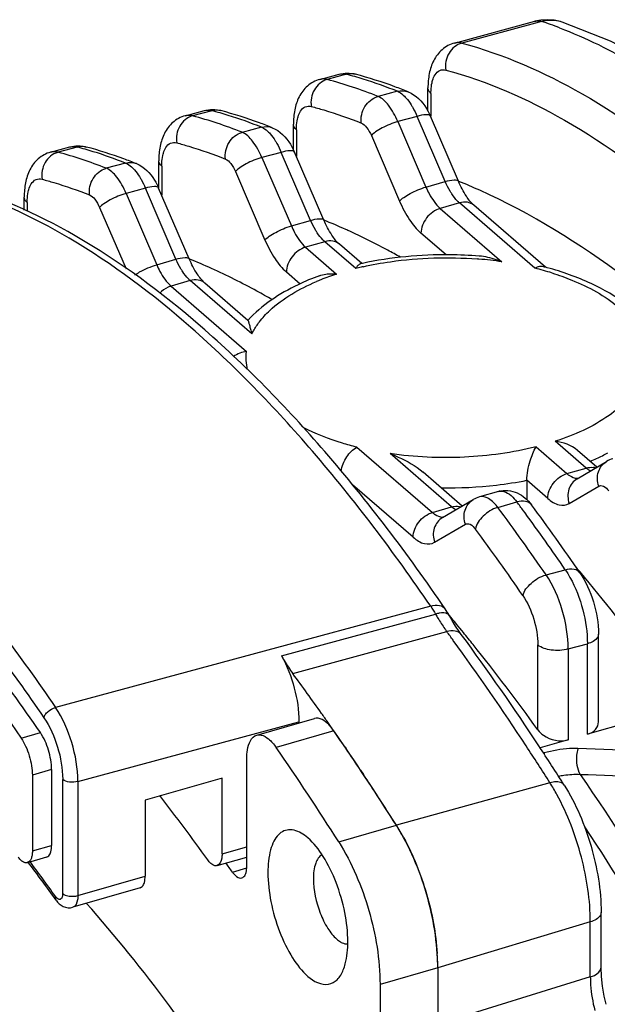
# Model space of a CAD drawing. Header units: millimetres. Extents: x 0 to 420, y 0 to 297.
# Tile 51 of 105: x 188 to 196, y 121 to 135. Entities that reach past the tile are written whole.
import ezdxf

# ---------------------------------------------------------------- set-up
doc = ezdxf.new("R2010")
doc.units = ezdxf.units.MM
doc.header["$LTSCALE"] = 23.1
doc.layers.get('0').update_dxf_attribs({"linetype": 'CONTINUOUS'})

msp = doc.modelspace()

# ---------------------------------------------------------------- linework, layer by layer
at = {"color": 7, "linetype": 'Continuous'}
for p, q in [((193.9575, 134.2586), (195.0463, 134.5528)), ((195.0532, 134.5267), (194.057, 134.2574)), ((195.1364, 134.5492), (195.0532, 134.5267)), ((195.4125, 134.5407), (195.4122, 134.5408)), ((192.1385, 133.767), (192.3987, 133.8373)), ((192.4984, 133.8362), (192.2386, 133.7659)), ((193.1875, 133.6066), (192.9252, 133.5373)), ((193.6003, 133.3365), (193.6003, 133.6517)), ((193.6405, 133.5767), (193.6405, 133.2703)), ((190.3199, 133.2756), (190.58, 133.3459)), ((190.68, 133.3447), (190.4202, 133.2745)), ((193.4538, 133.2671), (193.1915, 133.1977)), ((193.1915, 133.1977), (193.573, 132.3129)), ((193.8328, 132.3879), (193.4538, 133.2671)), ((194.0119, 132.3911), (193.6328, 133.2703)), ((191.3514, 133.1215), (191.0891, 133.0521)), ((191.7817, 132.8164), (191.7817, 133.1603)), ((191.8219, 133.0853), (191.8219, 132.7275)), ((192.8353, 133.0072), (193.2168, 132.1223)), ((188.5012, 132.7842), (188.7614, 132.8545)), ((188.8616, 132.8532), (188.6019, 132.783)), ((191.618, 132.7818), (191.3557, 132.7125)), ((192.0142, 131.8629), (191.618, 132.7818)), ((192.1932, 131.8661), (191.797, 132.785)), ((189.5153, 132.6363), (189.253, 132.567)), ((189.963, 132.2997), (189.963, 132.6689)), ((191.3557, 132.7125), (191.7544, 131.7879)), ((190.0032, 132.5939), (190.0032, 132.2025)), ((190.9995, 132.5219), (191.3981, 131.5973)), ((193.573, 132.3129), (193.8328, 132.3879)), ((189.7822, 132.2965), (189.52, 132.2271)), ((190.1955, 131.3379), (189.7822, 132.2965)), ((190.3746, 131.3411), (189.9613, 132.2997)), ((188.1444, 131.9986), (188.1444, 132.1775)), ((188.1845, 132.1025), (188.1845, 131.9804)), ((189.52, 132.2271), (189.9357, 131.2629)), ((194.0257, 132.0993), (193.7659, 132.0243)), ((195.0452, 131.2163), (194.0257, 132.0993)), ((189.1637, 132.0366), (189.5205, 131.2091)), ((193.7659, 132.0243), (194.5979, 131.3037)), ((195.1897, 131.2283), (194.2221, 132.0663)), ((191.7544, 131.7879), (192.0142, 131.8629)), ((192.207, 131.5743), (191.9472, 131.4993)), ((192.6249, 131.2124), (192.207, 131.5743)), ((193.8454, 131.3956), (193.506, 131.6895)), ((191.9472, 131.4993), (192.3651, 131.1374)), ((192.7059, 131.2793), (192.4034, 131.5413)), ((189.9357, 131.2629), (190.1955, 131.3379)), ((190.3884, 131.0493), (190.1285, 130.9743)), ((191.2204, 130.3287), (190.3884, 131.0493)), ((191.8741, 131.0028), (191.6874, 131.1645)), ((190.1285, 130.9743), (191.1481, 130.0913)), ((191.1677, 130.5114), (190.5848, 131.0163)), ((192.6406, 128.7988), (193.6602, 127.9158)), ((195.0609, 128.8027), (195.4788, 128.4408)), ((195.7386, 128.5158), (195.3207, 128.8777)), ((193.92, 127.9908), (193.0879, 128.7114)), ((195.8827, 128.5281), (195.6204, 128.7552)), ((195.4788, 128.4408), (195.7386, 128.5158)), ((195.6161, 128.3715), (196.0148, 128.6057)), ((194.064, 128.0031), (193.5334, 128.4626)), ((193.4004, 127.581), (192.5819, 128.2898)), ((194.9362, 128.3509), (194.9362, 128.09)), ((195.219, 128.106), (194.9362, 128.3509)), ((195.5083, 128.0379), (195.9069, 128.272)), ((194.5534, 128.1998), (194.2961, 128.1262)), ((193.6602, 127.9158), (193.92, 127.9908)), ((193.7975, 127.8465), (194.2132, 128.0907)), ((194.5448, 127.9841), (194.8021, 128.0577)), ((194.912, 127.9097), (194.8902, 127.9392)), ((194.912, 127.9097), (194.8902, 127.9391)), ((193.6896, 127.5129), (194.1054, 127.757)), ((195.1959, 127.0723), (195.4558, 127.1425)), ((193.6368, 126.6515), (188.5676, 125.2831)), ((191.6209, 125.9794), (193.7031, 126.5434)), ((193.89, 126.5207), (193.8899, 126.5208)), ((191.7737, 125.7401), (193.8549, 126.3058)), ((195.9042, 125.0896), (195.9042, 126.2721)), ((195.0845, 124.9794), (195.0845, 126.1269)), ((195.4944, 126.072), (195.7542, 126.1422)), ((195.7542, 124.9191), (195.7542, 126.1422)), ((195.4944, 126.072), (195.4944, 124.8441)), ((197.313, 125.3691), (195.7542, 124.9191)), ((188.8693, 124.2818), (191.8571, 125.0892)), ((191.2862, 124.9076), (192.0656, 125.1326)), ((191.8571, 125.0892), (191.8571, 125.0723)), ((188.1025, 124.867), (188.3624, 124.942)), ((192.3264, 124.9676), (191.547, 124.7426)), ((192.3204, 124.9754), (192.326, 124.9673)), ((192.3205, 124.9761), (192.3261, 124.968)), ((195.4944, 124.8441), (195.1161, 124.7349)), ((192.4765, 124.7497), (192.494, 124.7241)), ((197.3903, 124.6662), (195.6261, 124.7262)), ((191.1526, 123.1365), (191.1526, 124.5909)), ((188.5144, 124.4416), (188.2546, 124.3666)), ((188.5144, 124.4416), (188.5144, 123.4178)), ((192.6898, 124.4339), (192.7272, 124.3777)), ((188.2546, 124.3666), (188.2546, 123.3428)), ((188.6644, 122.7678), (188.6644, 124.3093)), ((188.8693, 124.2818), (188.8693, 122.7404)), ((190.8178, 124.3278), (189.7786, 124.0278)), ((190.8178, 123.3029), (190.8178, 124.3278)), ((195.2491, 124.2639), (193.1741, 123.6893)), ((189.7786, 124.0278), (189.7786, 123.0029)), ((192.3947, 123.4643), (193.1741, 123.6893)), ((191.9776, 123.5195), (191.9313, 123.5561)), ((188.2546, 123.3428), (188.5144, 123.4178)), ((190.8178, 123.3029), (191.1526, 123.3995)), ((188.4476, 123.2595), (188.1878, 123.1845)), ((190.751, 123.1446), (191.1526, 123.2605)), ((190.9574, 123.0578), (191.1512, 123.1137)), ((188.8693, 122.7404), (189.7786, 123.0029)), ((189.7118, 122.8446), (188.8025, 122.5821)), ((195.9395, 121.7685), (195.9395, 122.5123)), ((195.7941, 122.3838), (193.7321, 121.7643)), ((195.7941, 121.6401), (195.7941, 122.3838)), ((193.7321, 121.7643), (192.9526, 121.5393)), ((193.7321, 121.7643), (193.7321, 121.0004)), ((195.7941, 121.6401), (193.7321, 121.0005)), ((192.9526, 121.5393), (192.9526, 120.7754))]:
    msp.add_line(p, q, dxfattribs=at)
for points in [[(195.4122, 134.5408), (195.3889, 134.548), (195.3066, 134.5663), (195.2178, 134.574), (195.1271, 134.5689), (195.046, 134.5527)], [(199.9008, 131.3582), (199.1056, 132.1367), (198.3216, 132.8223), (197.5522, 133.4108), (196.7996, 133.8991), (196.0645, 134.284), (195.4125, 134.5408)], [(194.051, 126.2681), (194.0231, 126.3068), (193.9742, 126.3797), (193.9255, 126.4588), (193.89, 126.5207)], [(192.4765, 124.7496), (192.4808, 124.7434), (192.4939, 124.724)], [(196.0062, 121.271), (195.9814, 121.3802), (195.9581, 121.5164), (195.9441, 121.6473), (195.9395, 121.7685)]]:
    msp.add_lwpolyline(points, dxfattribs=at)
for centre, radius, start, end in [((193.4788, 129.4686), 5.3448, 69.2017, 71.921), ((191.0945, 128.5262), 5.4925, 73.97244, 75.19073), ((192.5619, 133.6185), 0.2259, 75.18199, 79.65304), ((190.787, 128.289), 5.6661, 71.55178, 75.156), ((191.0477, 128.3635), 5.6617, 72.75306, 73.9723), ((190.8839, 127.8615), 6.1898, 68.15083, 72.68297), ((190.6107, 127.7606), 6.2231, 68.16552, 71.55138), ((189.2652, 128.0192), 5.5102, 73.9258, 75.12206), ((190.7436, 133.1271), 0.2259, 75.11272, 79.64), ((189.2194, 127.8605), 5.6754, 72.75286, 73.92579), ((188.9589, 127.787), 5.6788, 71.58496, 75.08881), ((188.7877, 127.2728), 6.2207, 68.28728, 71.58459), ((189.0605, 127.3728), 6.1883, 68.2725, 72.68649), ((187.1308, 127.2848), 5.6916, 71.61538, 75.02188), ((187.4361, 127.5131), 5.5271, 73.89217, 75.05381), ((188.9252, 132.6356), 0.2258, 75.04382, 79.62674), ((187.3914, 127.3584), 5.6882, 72.75257, 73.89217), ((187.2371, 126.884), 6.187, 68.39385, 72.68986), ((186.9646, 126.7847), 6.2186, 68.40876, 71.61511), ((190.9933, 124.9116), 8.0659, 65.80015, 67.97645), ((189.1769, 124.3902), 8.0618, 65.74779, 68.02859), ((189.0382, 124.0776), 8.4038, 65.33985, 65.7605), ((187.3562, 123.8601), 8.0673, 65.69171, 68.03103), ((193.8492, 126.0847), 5.2727, 85.20718, 85.47032), ((193.8664, 126.2664), 5.0902, 81.7372, 85.22898), ((193.665, 127.0962), 4.2456, 103.15965, 104.18039), ((193.7122, 126.6317), 4.7556, 102.21886, 102.41333), ((193.6895, 126.9922), 4.3525, 102.82334, 103.16255), ((193.717, 126.6094), 4.7785, 102.10157, 102.21892), ((194.0791, 127.3226), 4.0118, 72.64811, 76.06488), ((194.052, 126.9597), 4.4183, 75.07082, 75.44205), ((194.0618, 126.9967), 4.3801, 74.77575, 75.07071), ((193.325, 128.1404), 3.1464, 111.8823, 113.06119), ((193.4302, 127.8727), 3.4341, 108.06889, 111.84669), ((194.501, 131.6296), 3.2863, 293.12529, 294.79803), ((194.6293, 131.3551), 2.9834, 294.77096, 298.05518), ((196.1966, 128.2959), 0.3592, 105.99288, 120.41712), ((195.8135, 128.3272), 0.199, 74.69433, 82.92589), ((195.6131, 128.4972), 0.1177, 270.93659, 280.74396), ((193.8464, 134.123), 5.8753, 269.35309, 276.62526), ((193.9071, 133.621), 5.3696, 276.59971, 281.0499), ((194.395, 127.781), 0.3592, 105.99301, 120.41713), ((194.5861, 128.0847), 0.1196, 97.88457, 105.86071), ((174.0218, 112.6386), 25.6257, 34.28105, 36.78613), ((175.152, 113.3546), 24.542, 36.46086, 36.80553), ((174.136, 112.4301), 26.0437, 34.30243, 36.7687), ((193.7945, 127.9722), 0.1177, 270.93659, 280.74396), ((173.6894, 112.2911), 26.3504, 34.30605, 36.35086), ((174.0229, 112.5736), 25.2451, 34.28102, 36.78613), ((176.9015, 111.3731), 24.4838, 40.00576, 40.18929), ((192.8221, 125.9288), 1.2209, 28.99975, 34.25773), ((174.4958, 110.3588), 25.248, 39.13504, 39.8099), ((195.3931, 127.4418), 1.9122, 215.10472, 216.44571), ((168.1263, 107.3299), 31.9695, 36.14971, 36.41044), ((173.9465, 109.9113), 25.9565, 38.67437, 39.13603), ((171.8687, 108.2816), 28.597, 35.72528, 38.6221), ((165.4445, 106.3162), 32.7186, 35.25462, 36.41726), ((164.5301, 105.6661), 33.8406, 35.01222, 35.25983), ((164.2225, 105.4506), 34.2161, 34.7957, 35.01227), ((163.7573, 105.1279), 34.7823, 34.34198, 34.77876), ((162.0796, 103.9891), 36.8099, 32.35674, 34.74433), ((161.8704, 104.1422), 36.1259, 32.33413, 34.76694), ((163.0005, 104.6117), 35.6983, 33.72926, 34.29115), ((195.6019, 124.6665), 0.4316, 180.02293, 181.97753), ((162.0487, 103.9776), 36.8421, 33.05493, 33.62254), ((192.8463, 122.7441), 2.8432, 28.59687, 32.31327), ((167.4983, 106.6718), 28.438, 35.59071, 37.77726), ((161.5561, 103.656), 37.4303, 32.94217, 33.05614), ((161.0586, 103.3346), 38.0227, 32.36639, 32.94097), ((190.7121, 122.1322), 2.9131, 28.56239, 32.3123), ((165.1355, 105.9006), 28.8253, 35.59346, 36.87761), ((164.9426, 105.8173), 29.0532, 35.59461, 36.75927), ((166.6893, 105.8866), 29.7287, 35.28172, 35.57534), ((190.7995, 121.7615), 2.9325, 0.05458, 3.78794)]:
    msp.add_arc(centre, radius, start, end, dxfattribs=at)
for points, knots in [([(195.0463, 134.5527), (195.053, 134.5545), (195.0829, 134.5598), (195.1139, 134.5555), (195.1364, 134.5492)], [0, 0, 0, 0, 0.2281361, 1, 1, 1, 1]), ([(195.4122, 134.5408), (195.3465, 134.5623), (195.2506, 134.5711), (195.1593, 134.5548), (195.1364, 134.5491)], [0, 0, 0, 0, 0.745241, 1, 1, 1, 1]), ([(195.3766, 134.465), (195.7342, 134.3294), (196.476, 133.9605), (198.0325, 132.8967), (199.1243, 131.8537), (199.8457, 131.0799)], [0, 0, 0, 0, 0.2032745, 0.4378414, 1, 1, 1, 1]), ([(193.9576, 134.2586), (193.8965, 134.2421), (193.7821, 134.1796), (193.6679, 134.0262), (193.6105, 133.844), (193.6003, 133.7168), (193.6003, 133.6517)], [0, 0, 0, 0, 0.2510968, 0.4966333, 0.7415969, 1, 1, 1, 1]), ([(194.057, 134.2574), (193.9862, 134.2384), (193.8572, 134.1311), (193.8289, 133.9693), (193.8419, 133.8931)], [0, 0, 0, 0, 0.4867797, 1, 1, 1, 1]), ([(194.057, 134.2574), (194.0485, 134.2597), (194.0158, 134.2663), (193.9813, 134.2649), (193.9576, 134.2585)], [0, 0, 0, 0, 0.263395, 1, 1, 1, 1]), ([(194.057, 134.2575), (194.6256, 134.1078), (195.8069, 133.5822), (197.4744, 132.3419), (199.133, 130.6334), (200.1501, 129.2837), (200.6527, 128.5453)], [0, 0, 0, 0, 0.1985826, 0.4306201, 0.6983562, 1, 1, 1, 1]), ([(192.3987, 133.8373), (192.4225, 133.8437), (192.4571, 133.8451), (192.4898, 133.8384), (192.4984, 133.8362)], [0, 0, 0, 0, 0.7365451, 1, 1, 1, 1]), ([(193.3335, 133.5992), (193.274, 133.623), (193.0398, 133.7129), (192.8003, 133.7892), (192.6197, 133.8369)], [0, 0, 0, 0, 0.2552435, 1, 1, 1, 1]), ([(193.6549, 133.7231), (193.6571, 133.7334), (193.6666, 133.7704), (193.6812, 133.8064), (193.696, 133.8297)], [0, 0, 0, 0, 0.2766777, 1, 1, 1, 1]), ([(193.696, 133.8297), (193.7116, 133.8543), (193.7538, 133.8984), (193.8156, 133.9), (193.8419, 133.8931)], [0, 0, 0, 0, 0.5164947, 1, 1, 1, 1]), ([(193.8419, 133.8931), (194.4021, 133.7457), (195.5657, 133.228), (197.2082, 132.0062), (198.8421, 130.3232), (199.8439, 128.9937), (200.3391, 128.2664)], [0, 0, 0, 0, 0.1985828, 0.4306204, 0.6983564, 1, 1, 1, 1]), ([(192.138, 133.7669), (192.077, 133.7503), (191.9629, 133.6877), (191.849, 133.5343), (191.7918, 133.3524), (191.7817, 133.2253), (191.7817, 133.1603)], [0, 0, 0, 0, 0.2510856, 0.4966068, 0.7415827, 1, 1, 1, 1]), ([(192.2341, 133.7647), (192.1642, 133.7445), (192.0382, 133.6371), (192.0106, 133.4771), (192.0235, 133.4017)], [0, 0, 0, 0, 0.4871774, 1, 1, 1, 1]), ([(192.2386, 133.7659), (192.2301, 133.7682), (192.1973, 133.7749), (192.1627, 133.7735), (192.1389, 133.7671)], [0, 0, 0, 0, 0.2634644, 1, 1, 1, 1]), ([(193.6405, 133.5767), (193.6405, 133.5898), (193.6416, 133.6389), (193.6471, 133.688), (193.6549, 133.7231)], [0, 0, 0, 0, 0.267826, 1, 1, 1, 1]), ([(193.1875, 133.6066), (193.1955, 133.6034), (193.23, 133.5864), (193.2602, 133.5617), (193.2815, 133.5408)], [0, 0, 0, 0, 0.2228578, 1, 1, 1, 1]), ([(193.3335, 133.5992), (193.4363, 133.558), (193.5503, 133.4398), (193.6172, 133.3065), (193.6328, 133.2703)], [0, 0, 0, 0, 0.7376284, 1, 1, 1, 1]), ([(193.6405, 133.5767), (193.6343, 133.5821), (193.6139, 133.6022), (193.6003, 133.6311), (193.6003, 133.6517)], [0, 0, 0, 0, 0.2847588, 1, 1, 1, 1]), ([(192.6998, 133.1764), (192.6895, 133.2518), (192.7237, 133.4103), (192.8503, 133.5157), (192.9207, 133.536)], [0, 0, 0, 0, 0.5095685, 1, 1, 1, 1]), ([(193.1915, 133.1977), (193.1587, 133.2758), (193.0904, 133.4046), (192.9821, 133.5142), (192.9252, 133.5373)], [0, 0, 0, 0, 0.5799574, 1, 1, 1, 1]), ([(193.2815, 133.5408), (193.2896, 133.5328), (193.3237, 133.4966), (193.353, 133.456), (193.3733, 133.4236)], [0, 0, 0, 0, 0.2296803, 1, 1, 1, 1]), ([(190.58, 133.3459), (190.6039, 133.3523), (190.6386, 133.3537), (190.6715, 133.3469), (190.68, 133.3447)], [0, 0, 0, 0, 0.7364788, 1, 1, 1, 1]), ([(191.4969, 133.1142), (191.439, 133.1373), (191.2108, 133.2245), (190.9775, 133.2987), (190.8016, 133.3454)], [0, 0, 0, 0, 0.2550948, 1, 1, 1, 1]), ([(191.8362, 133.2318), (191.8385, 133.2421), (191.8479, 133.2791), (191.8625, 133.3151), (191.8774, 133.3384)], [0, 0, 0, 0, 0.2766972, 1, 1, 1, 1]), ([(191.8774, 133.3384), (191.893, 133.363), (191.9353, 133.407), (191.9971, 133.4086), (192.0234, 133.4017)], [0, 0, 0, 0, 0.5163587, 1, 1, 1, 1]), ([(192.0234, 133.4017), (192.0796, 133.3868), (192.3084, 133.3223), (192.5331, 133.2431), (192.6999, 133.1764)], [0, 0, 0, 0, 0.2442684, 1, 1, 1, 1]), ([(193.3733, 133.4236), (193.3808, 133.4118), (193.4108, 133.3613), (193.4364, 133.3083), (193.4538, 133.2671)], [0, 0, 0, 0, 0.2385556, 1, 1, 1, 1]), ([(190.3193, 133.2755), (190.2584, 133.2589), (190.1442, 133.1963), (190.0304, 133.0429), (189.9732, 132.861), (189.963, 132.7339), (189.963, 132.6689)], [0, 0, 0, 0, 0.2510859, 0.4966071, 0.7415828, 1, 1, 1, 1]), ([(190.4157, 133.2732), (190.3459, 133.2531), (190.2198, 133.1456), (190.1921, 132.9856), (190.205, 132.9102)], [0, 0, 0, 0, 0.4872024, 1, 1, 1, 1]), ([(190.4202, 133.2745), (190.4117, 133.2767), (190.3788, 133.2835), (190.3441, 133.2821), (190.3202, 133.2757)], [0, 0, 0, 0, 0.2635307, 1, 1, 1, 1]), ([(191.8219, 133.0853), (191.8219, 133.0985), (191.823, 133.1475), (191.8285, 133.1967), (191.8362, 133.2318)], [0, 0, 0, 0, 0.2678375, 1, 1, 1, 1]), ([(192.6999, 133.1764), (192.7285, 133.1649), (192.7834, 133.1105), (192.8185, 133.0462), (192.8353, 133.0072)], [0, 0, 0, 0, 0.4209882, 1, 1, 1, 1]), ([(193.1915, 133.1977), (193.1182, 133.1766), (193.0148, 133.1338), (192.8985, 133.0642), (192.8514, 133.0266), (192.8353, 133.0072)], [0, 0, 0, 0, 0.5621706, 0.8145219, 1, 1, 1, 1]), ([(193.6328, 133.2703), (193.6249, 133.2887), (193.5451, 133.2924), (193.4935, 133.2786), (193.4538, 133.2671)], [0, 0, 0, 0, 0.3255153, 1, 1, 1, 1]), ([(190.8639, 132.6912), (190.8535, 132.7666), (190.8877, 132.9248), (191.014, 133.0312), (191.0845, 133.0509)], [0, 0, 0, 0, 0.5096239, 1, 1, 1, 1]), ([(191.3557, 132.7125), (191.3229, 132.7907), (191.2545, 132.9195), (191.146, 133.0291), (191.0891, 133.0521)], [0, 0, 0, 0, 0.5801323, 1, 1, 1, 1]), ([(191.3514, 133.1215), (191.3593, 133.1182), (191.3939, 133.1014), (191.4242, 133.0767), (191.4455, 133.0557)], [0, 0, 0, 0, 0.2228172, 1, 1, 1, 1]), ([(191.4455, 133.0557), (191.4536, 133.0477), (191.4878, 133.0116), (191.517, 132.971), (191.5374, 132.9386)], [0, 0, 0, 0, 0.2296353, 1, 1, 1, 1]), ([(191.4969, 133.1142), (191.6, 133.0732), (191.7144, 132.9548), (191.7814, 132.8213), (191.7971, 132.785)], [0, 0, 0, 0, 0.7376185, 1, 1, 1, 1]), ([(191.8219, 133.0853), (191.8157, 133.0907), (191.7952, 133.1108), (191.7817, 133.1397), (191.7817, 133.1603)], [0, 0, 0, 0, 0.2847588, 1, 1, 1, 1]), ([(190.0588, 132.8471), (190.0744, 132.8717), (190.1168, 132.9157), (190.1786, 132.9172), (190.205, 132.9102)], [0, 0, 0, 0, 0.5162226, 1, 1, 1, 1]), ([(190.205, 132.9102), (190.2597, 132.8957), (190.4825, 132.8327), (190.7013, 132.7558), (190.8639, 132.6912)], [0, 0, 0, 0, 0.2444252, 1, 1, 1, 1]), ([(191.5374, 132.9386), (191.5449, 132.9267), (191.575, 132.8762), (191.6006, 132.8231), (191.618, 132.7818)], [0, 0, 0, 0, 0.2385343, 1, 1, 1, 1]), ([(188.5007, 132.7841), (188.4397, 132.7675), (188.3256, 132.7049), (188.2117, 132.5515), (188.1545, 132.3696), (188.1444, 132.2425), (188.1444, 132.1775)], [0, 0, 0, 0, 0.2510862, 0.4966074, 0.7415829, 1, 1, 1, 1]), ([(188.5973, 132.7817), (188.5275, 132.7616), (188.4014, 132.6542), (188.3737, 132.4942), (188.3865, 132.4188)], [0, 0, 0, 0, 0.4872273, 1, 1, 1, 1]), ([(188.6019, 132.783), (188.5933, 132.7853), (188.5604, 132.7921), (188.5255, 132.7907), (188.5016, 132.7843)], [0, 0, 0, 0, 0.2635965, 1, 1, 1, 1]), ([(188.7614, 132.8545), (188.7853, 132.8609), (188.8201, 132.8623), (188.8531, 132.8555), (188.8616, 132.8532)], [0, 0, 0, 0, 0.7364129, 1, 1, 1, 1]), ([(189.6604, 132.6292), (189.604, 132.6515), (189.3817, 132.736), (189.1547, 132.8081), (188.9835, 132.8538)], [0, 0, 0, 0, 0.2549469, 1, 1, 1, 1]), ([(190.0176, 132.7404), (190.0199, 132.7508), (190.0293, 132.7878), (190.0439, 132.8238), (190.0588, 132.8471)], [0, 0, 0, 0, 0.2767166, 1, 1, 1, 1]), ([(191.797, 132.785), (191.7891, 132.8034), (191.7094, 132.8071), (191.6578, 132.7933), (191.618, 132.7818)], [0, 0, 0, 0, 0.3255153, 1, 1, 1, 1]), ([(189.5153, 132.6363), (189.5232, 132.6331), (189.5578, 132.6163), (189.5881, 132.5916), (189.6094, 132.5707)], [0, 0, 0, 0, 0.222777, 1, 1, 1, 1]), ([(190.0032, 132.5939), (189.997, 132.5993), (189.9766, 132.6194), (189.963, 132.6483), (189.963, 132.6689)], [0, 0, 0, 0, 0.2847588, 1, 1, 1, 1]), ([(190.0032, 132.5939), (190.0032, 132.6071), (190.0043, 132.6562), (190.0098, 132.7053), (190.0176, 132.7404)], [0, 0, 0, 0, 0.2678489, 1, 1, 1, 1]), ([(190.8639, 132.6912), (190.8926, 132.6798), (190.9476, 132.6253), (190.9827, 132.561), (190.9995, 132.5219)], [0, 0, 0, 0, 0.4208142, 1, 1, 1, 1]), ([(191.3557, 132.7125), (191.2824, 132.6913), (191.1791, 132.6485), (191.0627, 132.5789), (191.0156, 132.5413), (190.9995, 132.5219)], [0, 0, 0, 0, 0.5621706, 0.8145219, 1, 1, 1, 1]), ([(189.0279, 132.2059), (189.0175, 132.2813), (189.0515, 132.4399), (189.178, 132.5454), (189.2484, 132.5657)], [0, 0, 0, 0, 0.509688, 1, 1, 1, 1]), ([(189.52, 132.2271), (189.4871, 132.3054), (189.4186, 132.4343), (189.3099, 132.5441), (189.253, 132.567)], [0, 0, 0, 0, 0.5803064, 1, 1, 1, 1]), ([(189.6094, 132.5707), (189.6176, 132.5627), (189.6518, 132.5265), (189.6811, 132.4859), (189.7016, 132.4534)], [0, 0, 0, 0, 0.2295904, 1, 1, 1, 1]), ([(189.6604, 132.6292), (189.7637, 132.5883), (189.8785, 132.4698), (189.9457, 132.336), (189.9613, 132.2997)], [0, 0, 0, 0, 0.7376086, 1, 1, 1, 1]), ([(188.2402, 132.3558), (188.2559, 132.3803), (188.2983, 132.4244), (188.3602, 132.4258), (188.3865, 132.4188)], [0, 0, 0, 0, 0.5160868, 1, 1, 1, 1]), ([(188.3865, 132.4188), (188.4398, 132.4046), (188.6566, 132.3431), (188.8696, 132.2685), (189.0279, 132.2059)], [0, 0, 0, 0, 0.2445813, 1, 1, 1, 1]), ([(189.7016, 132.4534), (189.709, 132.4415), (189.7392, 132.391), (189.7649, 132.3378), (189.7822, 132.2965)], [0, 0, 0, 0, 0.2385132, 1, 1, 1, 1]), ([(193.8328, 132.3879), (193.8726, 132.3993), (193.9242, 132.4132), (194.004, 132.4095), (194.0119, 132.3911)], [0, 0, 0, 0, 0.6743541, 1, 1, 1, 1]), ([(193.9231, 132.2195), (193.9147, 132.232), (193.8807, 132.286), (193.8521, 132.3432), (193.8328, 132.3879)], [0, 0, 0, 0, 0.2368461, 1, 1, 1, 1]), ([(194.2221, 132.0663), (194.182, 132.101), (194.1021, 132.2055), (194.0422, 132.3208), (194.0119, 132.3911)], [0, 0, 0, 0, 0.4089868, 1, 1, 1, 1]), ([(193.6369, 126.6515), (193.1421, 127.3758), (192.1411, 128.7025), (190.5118, 130.3896), (188.8731, 131.6284), (187.713, 132.1686), (187.1521, 132.3314)], [0, 0, 0, 0, 0.3001985, 0.5674967, 0.8001269, 1, 1, 1, 1]), ([(193.8311, 126.6163), (193.3283, 127.3523), (192.3089, 128.7008), (190.6421, 130.4134), (188.9522, 131.6689), (187.7491, 132.2057), (187.1653, 132.3623)], [0, 0, 0, 0, 0.2984973, 0.5647415, 0.7976029, 1, 1, 1, 1]), ([(188.1845, 132.1025), (188.1845, 132.1157), (188.1857, 132.1648), (188.1912, 132.214), (188.1989, 132.2491)], [0, 0, 0, 0, 0.2678602, 1, 1, 1, 1]), ([(188.1989, 132.2491), (188.2012, 132.2594), (188.2107, 132.2964), (188.2253, 132.3325), (188.2402, 132.3558)], [0, 0, 0, 0, 0.276736, 1, 1, 1, 1]), ([(189.9613, 132.2997), (189.9534, 132.3181), (189.8736, 132.3218), (189.822, 132.3079), (189.7822, 132.2965)], [0, 0, 0, 0, 0.3255153, 1, 1, 1, 1]), ([(193.2168, 132.1223), (193.2329, 132.1417), (193.28, 132.1793), (193.3963, 132.2489), (193.4997, 132.2917), (193.573, 132.3129)], [0, 0, 0, 0, 0.1853997, 0.4376814, 1, 1, 1, 1]), ([(193.573, 132.3129), (193.5861, 132.2826), (193.6363, 132.1783), (193.703, 132.0788), (193.7659, 132.0243)], [0, 0, 0, 0, 0.283534, 1, 1, 1, 1]), ([(198.2471, 129.3264), (197.6316, 129.9633), (196.4083, 131.0778), (194.9953, 131.9563), (194.2997, 132.2687)], [0, 0, 0, 0, 0.5373509, 1, 1, 1, 1]), ([(188.1845, 132.1025), (188.1783, 132.1079), (188.1579, 132.128), (188.1444, 132.1569), (188.1444, 132.1775)], [0, 0, 0, 0, 0.2847588, 1, 1, 1, 1]), ([(189.0279, 132.2059), (189.0567, 132.1946), (189.1118, 132.1401), (189.1469, 132.0757), (189.1637, 132.0366)], [0, 0, 0, 0, 0.4206409, 1, 1, 1, 1]), ([(189.52, 132.2271), (189.4466, 132.206), (189.3433, 132.1632), (189.2269, 132.0936), (189.1799, 132.0559), (189.1637, 132.0366)], [0, 0, 0, 0, 0.5621706, 0.8145219, 1, 1, 1, 1]), ([(193.2168, 132.1223), (193.2546, 132.0346), (193.3356, 131.8793), (193.4463, 131.7412), (193.506, 131.6895)], [0, 0, 0, 0, 0.5472592, 1, 1, 1, 1]), ([(194.0257, 132.0993), (194.0166, 132.1071), (193.9783, 132.1435), (193.9457, 132.1856), (193.9231, 132.2195)], [0, 0, 0, 0, 0.2266669, 1, 1, 1, 1]), ([(194.2221, 132.0663), (194.1975, 132.0875), (194.1311, 132.1167), (194.0603, 132.1093), (194.0257, 132.0993)], [0, 0, 0, 0, 0.4734537, 1, 1, 1, 1]), ([(193.7659, 132.0243), (193.6939, 132.0035), (193.5665, 131.9101), (193.506, 131.7626), (193.506, 131.6895)], [0, 0, 0, 0, 0.5059133, 1, 1, 1, 1]), ([(192.0142, 131.8629), (192.0539, 131.8743), (192.1055, 131.8882), (192.1853, 131.8845), (192.1932, 131.8661)], [0, 0, 0, 0, 0.6743541, 1, 1, 1, 1]), ([(192.1044, 131.6945), (192.096, 131.707), (192.062, 131.761), (192.0334, 131.8182), (192.0142, 131.8629)], [0, 0, 0, 0, 0.2368461, 1, 1, 1, 1]), ([(192.4034, 131.5413), (192.3633, 131.576), (192.2835, 131.6805), (192.2236, 131.7958), (192.1932, 131.8661)], [0, 0, 0, 0, 0.4089868, 1, 1, 1, 1]), ([(191.3981, 131.5973), (191.4143, 131.6167), (191.4613, 131.6543), (191.5777, 131.7239), (191.681, 131.7667), (191.7544, 131.7879)], [0, 0, 0, 0, 0.1853997, 0.4376814, 1, 1, 1, 1]), ([(191.7544, 131.7879), (191.7674, 131.7576), (191.8176, 131.6533), (191.8843, 131.5538), (191.9472, 131.4993)], [0, 0, 0, 0, 0.283534, 1, 1, 1, 1]), ([(193.2271, 131.3654), (193.1703, 131.3974), (192.9464, 131.5209), (192.7176, 131.6355), (192.5445, 131.7149)], [0, 0, 0, 0, 0.2551839, 1, 1, 1, 1]), ([(191.3981, 131.5973), (191.436, 131.5096), (191.5169, 131.3543), (191.6277, 131.2162), (191.6874, 131.1645)], [0, 0, 0, 0, 0.5472592, 1, 1, 1, 1]), ([(192.207, 131.5743), (192.198, 131.5821), (192.1596, 131.6185), (192.1271, 131.6606), (192.1044, 131.6945)], [0, 0, 0, 0, 0.2266669, 1, 1, 1, 1]), ([(192.4034, 131.5413), (192.3789, 131.5625), (192.3124, 131.5917), (192.2417, 131.5843), (192.207, 131.5743)], [0, 0, 0, 0, 0.4734537, 1, 1, 1, 1]), ([(191.9472, 131.4993), (191.8753, 131.4785), (191.7479, 131.3851), (191.6874, 131.2376), (191.6874, 131.1645)], [0, 0, 0, 0, 0.5059133, 1, 1, 1, 1]), ([(190.1955, 131.3379), (190.2353, 131.3493), (190.2869, 131.3632), (190.3667, 131.3595), (190.3746, 131.3411)], [0, 0, 0, 0, 0.6743541, 1, 1, 1, 1]), ([(190.2857, 131.1695), (190.2774, 131.182), (190.2434, 131.236), (190.2148, 131.2932), (190.1955, 131.3379)], [0, 0, 0, 0, 0.2368461, 1, 1, 1, 1]), ([(190.5848, 131.0163), (190.5447, 131.051), (190.4648, 131.1555), (190.4049, 131.2708), (190.3746, 131.3411)], [0, 0, 0, 0, 0.4089868, 1, 1, 1, 1]), ([(194.2941, 131.3797), (194.1608, 131.3904), (193.633, 131.4136), (193.1011, 131.3644), (192.7152, 131.2816)], [0, 0, 0, 0, 0.253109, 1, 1, 1, 1]), ([(192.7235, 131.236), (192.8457, 131.2639), (193.3539, 131.3569), (193.8759, 131.3717), (194.2656, 131.3409)], [0, 0, 0, 0, 0.242785, 1, 1, 1, 1]), ([(194.5979, 131.3037), (194.5731, 131.3134), (194.4748, 131.3489), (194.3718, 131.3736), (194.2941, 131.3798)], [0, 0, 0, 0, 0.2548903, 1, 1, 1, 1]), ([(189.6409, 131.1256), (189.6612, 131.1399), (189.7539, 131.1967), (189.8552, 131.2396), (189.9357, 131.2629)], [0, 0, 0, 0, 0.2288196, 1, 1, 1, 1]), ([(189.9357, 131.2629), (189.9487, 131.2326), (189.9989, 131.1283), (190.0656, 131.0288), (190.1285, 130.9743)], [0, 0, 0, 0, 0.283534, 1, 1, 1, 1]), ([(190.3884, 131.0493), (190.3793, 131.0571), (190.341, 131.0935), (190.3084, 131.1356), (190.2857, 131.1695)], [0, 0, 0, 0, 0.2266669, 1, 1, 1, 1]), ([(191.4945, 130.7912), (191.4265, 130.8305), (191.1593, 130.9807), (190.8848, 131.1184), (190.677, 131.2122)], [0, 0, 0, 0, 0.2562256, 1, 1, 1, 1]), ([(192.6899, 131.2762), (192.6861, 131.2753), (192.6683, 131.2683), (192.6547, 131.2539), (192.6453, 131.2422)], [0, 0, 0, 0, 0.205624, 1, 1, 1, 1]), ([(196.8262, 129.9283), (196.7977, 130.081), (196.6599, 130.3864), (196.2894, 130.7502), (195.794, 131.0354), (195.4153, 131.1677), (195.212, 131.2231)], [0, 0, 0, 0, 0.2149153, 0.4476629, 0.7084527, 1, 1, 1, 1]), ([(190.5847, 131.0163), (190.5602, 131.0375), (190.4938, 131.0667), (190.423, 131.0593), (190.3884, 131.0493)], [0, 0, 0, 0, 0.4734537, 1, 1, 1, 1]), ([(192.1338, 131.1146), (192.0358, 131.0784), (191.6842, 130.9313), (191.3531, 130.7162), (191.1659, 130.5114)], [0, 0, 0, 0, 0.2735693, 1, 1, 1, 1]), ([(191.3222, 130.4912), (191.3643, 130.546), (191.5807, 130.7789), (191.865, 130.9385), (192.0925, 131.0354)], [0, 0, 0, 0, 0.2185509, 1, 1, 1, 1]), ([(192.1337, 131.1147), (192.1881, 131.1347), (192.2677, 131.1452), (192.3453, 131.1397), (192.3651, 131.1374)], [0, 0, 0, 0, 0.743825, 1, 1, 1, 1]), ([(195.2756, 131.1518), (195.3658, 131.1236), (195.686, 131.0099), (195.9931, 130.8449), (196.1792, 130.6843)], [0, 0, 0, 0, 0.2778066, 1, 1, 1, 1]), ([(190.1285, 130.9743), (190.1146, 130.9703), (190.0579, 130.9492), (190.0073, 130.9127), (189.9752, 130.8799)], [0, 0, 0, 0, 0.2395189, 1, 1, 1, 1]), ([(191.1677, 130.5114), (191.1733, 130.5066), (191.1766, 130.4828), (191.1894, 130.4456), (191.2028, 130.3904), (191.2142, 130.3505), (191.2204, 130.3287)], [0, 0, 0, 0, 0.1156968, 0.342117, 0.6433238, 1, 1, 1, 1]), ([(191.2204, 130.3287), (191.2272, 130.3426), (191.2569, 130.3993), (191.2927, 130.4527), (191.3222, 130.4912)], [0, 0, 0, 0, 0.2420543, 1, 1, 1, 1]), ([(183.426, 129.6627), (183.8388, 129.411), (184.6676, 128.8094), (185.847, 127.7102), (187.0123, 126.3824), (187.7419, 125.3936), (188.1026, 124.867)], [0, 0, 0, 0, 0.2151075, 0.4539089, 0.7160222, 1, 1, 1, 1]), ([(196.4654, 129.6864), (196.3743, 129.5005), (196.0156, 129.1532), (195.5761, 128.9612), (195.3207, 128.8777)], [0, 0, 0, 0, 0.4351855, 1, 1, 1, 1]), ([(192.6406, 128.7988), (192.5744, 128.8152), (192.326, 128.8835), (192.0837, 128.9764), (191.9149, 129.0624)], [0, 0, 0, 0, 0.2645966, 1, 1, 1, 1]), ([(192.428, 128.4726), (192.4375, 128.5415), (192.489, 128.6685), (192.5847, 128.7691), (192.6406, 128.7988)], [0, 0, 0, 0, 0.5237088, 1, 1, 1, 1]), ([(195.0609, 128.8027), (194.7445, 128.7228), (194.0843, 128.6329), (193.4194, 128.6631), (193.0879, 128.7114)], [0, 0, 0, 0, 0.4934746, 1, 1, 1, 1]), ([(194.9362, 128.3509), (194.9362, 128.4399), (194.9694, 128.5961), (195.026, 128.7441), (195.0609, 128.8027)], [0, 0, 0, 0, 0.5658873, 1, 1, 1, 1]), ([(188.3624, 124.942), (187.8704, 125.6604), (186.8756, 126.9741), (185.7243, 128.1576), (185.1394, 128.6642)], [0, 0, 0, 0, 0.5294555, 1, 1, 1, 1]), ([(193.0879, 128.7114), (193.1254, 128.6967), (193.2822, 128.6307), (193.4351, 128.5478), (193.5334, 128.4626)], [0, 0, 0, 0, 0.2366171, 1, 1, 1, 1]), ([(195.9069, 128.272), (195.8862, 128.3327), (195.8796, 128.4666), (195.9631, 128.5753), (196.0148, 128.6056)], [0, 0, 0, 0, 0.5168095, 1, 1, 1, 1]), ([(195.219, 128.106), (195.219, 128.1791), (195.2795, 128.3266), (195.4069, 128.4201), (195.4788, 128.4408)], [0, 0, 0, 0, 0.4940867, 1, 1, 1, 1]), ([(195.4788, 128.4408), (195.49, 128.4311), (195.5294, 128.4004), (195.5795, 128.3789), (195.615, 128.3795)], [0, 0, 0, 0, 0.2936321, 1, 1, 1, 1]), ([(195.6162, 128.3715), (195.5645, 128.3412), (195.481, 128.2325), (195.4875, 128.0986), (195.5083, 128.0379)], [0, 0, 0, 0, 0.4830791, 1, 1, 1, 1]), ([(195.9069, 128.272), (195.9253, 128.2828), (195.9881, 128.2754), (196.0232, 128.2321), (196.0425, 128.2064)], [0, 0, 0, 0, 0.3993429, 1, 1, 1, 1]), ([(194.3998, 128.1135), (194.3909, 128.1177), (194.3583, 128.1308), (194.3206, 128.1332), (194.2961, 128.1262)], [0, 0, 0, 0, 0.2767864, 1, 1, 1, 1]), ([(194.497, 128.0402), (194.4891, 128.0483), (194.4599, 128.0765), (194.4264, 128.101), (194.3998, 128.1135)], [0, 0, 0, 0, 0.2769128, 1, 1, 1, 1]), ([(194.5534, 128.1998), (194.6349, 128.2231), (194.8191, 128.2056), (194.9487, 128.0861), (194.9985, 128.0195)], [0, 0, 0, 0, 0.5044823, 1, 1, 1, 1]), ([(194.5697, 128.2032), (194.5879, 128.2057), (194.6844, 128.1956), (194.7565, 128.118), (194.8021, 128.0577)], [0, 0, 0, 0, 0.1953108, 1, 1, 1, 1]), ([(193.92, 127.9908), (193.9308, 127.994), (193.9725, 128.0034), (194.0171, 128.0025), (194.0474, 127.9942)], [0, 0, 0, 0, 0.2642242, 1, 1, 1, 1]), ([(194.1054, 127.757), (194.0846, 127.8177), (194.078, 127.9516), (194.1615, 128.0603), (194.2132, 128.0907)], [0, 0, 0, 0, 0.5168095, 1, 1, 1, 1]), ([(194.5403, 127.9828), (194.4675, 127.9618), (194.3415, 127.884), (194.2533, 127.758), (194.2411, 127.6911)], [0, 0, 0, 0, 0.527323, 1, 1, 1, 1]), ([(194.9985, 128.0195), (194.9803, 128.0439), (194.9114, 128.0783), (194.84, 128.0681), (194.8021, 128.0577)], [0, 0, 0, 0, 0.4370357, 1, 1, 1, 1]), ([(195.219, 128.106), (195.2635, 128.0675), (195.3532, 128.0044), (195.469, 128.0148), (195.5083, 128.0379)], [0, 0, 0, 0, 0.5637273, 1, 1, 1, 1]), ([(186.5199, 127.8753), (186.6973, 127.6835), (187.4283, 126.8589), (188.0927, 125.9765), (188.5676, 125.2831)], [0, 0, 0, 0, 0.2371617, 1, 1, 1, 1]), ([(193.4004, 127.581), (193.4004, 127.6541), (193.4608, 127.8016), (193.5883, 127.8951), (193.6602, 127.9158)], [0, 0, 0, 0, 0.4940867, 1, 1, 1, 1]), ([(193.6602, 127.9158), (193.6713, 127.9061), (193.7108, 127.8754), (193.7608, 127.8539), (193.7964, 127.8545)], [0, 0, 0, 0, 0.2936321, 1, 1, 1, 1]), ([(193.7975, 127.8465), (193.7458, 127.8162), (193.6623, 127.7075), (193.6689, 127.5736), (193.6896, 127.5129)], [0, 0, 0, 0, 0.4830791, 1, 1, 1, 1]), ([(194.1054, 127.757), (194.1238, 127.7679), (194.1867, 127.7604), (194.2218, 127.717), (194.2412, 127.6912)], [0, 0, 0, 0, 0.3991869, 1, 1, 1, 1]), ([(186.4683, 127.6184), (186.6365, 127.434), (187.3279, 126.6444), (187.9592, 125.803), (188.4111, 125.1431)], [0, 0, 0, 0, 0.2378007, 1, 1, 1, 1]), ([(193.4004, 127.581), (193.4448, 127.5425), (193.5345, 127.4794), (193.6504, 127.4898), (193.6896, 127.5129)], [0, 0, 0, 0, 0.5637273, 1, 1, 1, 1]), ([(194.8826, 126.793), (194.8982, 126.8575), (194.993, 126.9763), (195.1184, 127.05), (195.1914, 127.0711)], [0, 0, 0, 0, 0.4663771, 1, 1, 1, 1]), ([(195.4944, 126.072), (195.4954, 126.2492), (195.4344, 126.6002), (195.2939, 126.9283), (195.1959, 127.0723)], [0, 0, 0, 0, 0.5042482, 1, 1, 1, 1]), ([(195.4558, 127.1425), (195.494, 127.1531), (195.5639, 127.1647), (195.6335, 127.1314), (195.65, 127.1073)], [0, 0, 0, 0, 0.5760261, 1, 1, 1, 1]), ([(195.65, 127.1073), (195.7324, 126.9865), (195.8533, 126.7135), (195.9042, 126.4198), (195.9042, 126.2721)], [0, 0, 0, 0, 0.4975828, 1, 1, 1, 1]), ([(196.9032, 125.5044), (196.8015, 125.6456), (196.4004, 126.193), (195.9799, 126.7263), (195.6556, 127.1128)], [0, 0, 0, 0, 0.2564728, 1, 1, 1, 1]), ([(195.5194, 127.0388), (195.5958, 126.9015), (195.7076, 126.6076), (195.755, 126.2963), (195.7542, 126.1422)], [0, 0, 0, 0, 0.5049319, 1, 1, 1, 1]), ([(194.8826, 126.793), (194.9481, 126.697), (195.0425, 126.4787), (195.0846, 126.245), (195.0845, 126.1269)], [0, 0, 0, 0, 0.4960674, 1, 1, 1, 1]), ([(193.6368, 126.6515), (193.6751, 126.662), (193.745, 126.6737), (193.8146, 126.6404), (193.8311, 126.6162)], [0, 0, 0, 0, 0.5758861, 1, 1, 1, 1]), ([(193.7031, 126.5433), (193.713, 126.5255), (193.7524, 126.4569), (193.795, 126.3902), (193.8287, 126.3422)], [0, 0, 0, 0, 0.2582643, 1, 1, 1, 1]), ([(193.8898, 126.5207), (193.8852, 126.5289), (193.8489, 126.5646), (193.7921, 126.5604), (193.7532, 126.5543)], [0, 0, 0, 0, 0.1926303, 1, 1, 1, 1]), ([(194.0509, 126.268), (194.0322, 126.2933), (193.9622, 126.3266), (193.8916, 126.316), (193.8549, 126.3059)], [0, 0, 0, 0, 0.4528003, 1, 1, 1, 1]), ([(195.441, 124.2323), (195.3284, 124.4099), (194.8828, 125.1003), (194.414, 125.7759), (194.051, 126.268)], [0, 0, 0, 0, 0.2558096, 1, 1, 1, 1]), ([(195.9042, 126.2721), (195.9042, 126.2588), (195.8831, 126.1896), (195.8076, 126.1577), (195.7542, 126.1422)], [0, 0, 0, 0, 0.1938113, 1, 1, 1, 1]), ([(195.2491, 124.2639), (195.143, 124.4314), (194.7226, 125.0834), (194.2817, 125.7223), (193.941, 126.1886)], [0, 0, 0, 0, 0.2555332, 1, 1, 1, 1]), ([(195.4944, 126.072), (195.4213, 126.0509), (195.2784, 126.0437), (195.1337, 126.0843), (195.0845, 126.1269)], [0, 0, 0, 0, 0.5388768, 1, 1, 1, 1]), ([(191.621, 125.9795), (191.6329, 125.9579), (191.6801, 125.8758), (191.732, 125.7963), (191.7736, 125.74)], [0, 0, 0, 0, 0.2602951, 1, 1, 1, 1]), ([(191.621, 125.9795), (191.6968, 125.8428), (191.8084, 125.5511), (191.857, 125.2421), (191.8571, 125.0892)], [0, 0, 0, 0, 0.5055592, 1, 1, 1, 1]), ([(188.4111, 125.1431), (188.4119, 125.1588), (188.4301, 125.1905), (188.4802, 125.2413), (188.5307, 125.2729), (188.5676, 125.2831)], [0, 0, 0, 0, 0.2169435, 0.4709842, 1, 1, 1, 1]), ([(188.8693, 124.2818), (188.8697, 124.4593), (188.8076, 124.8107), (188.666, 125.139), (188.5676, 125.2831)], [0, 0, 0, 0, 0.5042501, 1, 1, 1, 1]), ([(188.4111, 125.1431), (188.4932, 125.0231), (188.6117, 124.7498), (188.6644, 124.4571), (188.6644, 124.3093)], [0, 0, 0, 0, 0.4959072, 1, 1, 1, 1]), ([(192.3264, 124.9676), (192.3064, 124.9964), (192.2449, 125.0767), (192.1335, 125.152), (192.0657, 125.1326)], [0, 0, 0, 0, 0.332471, 1, 1, 1, 1]), ([(195.7542, 124.9191), (195.7955, 124.931), (195.8716, 124.9706), (195.9041, 125.0526), (195.9042, 125.0896)], [0, 0, 0, 0, 0.5379227, 1, 1, 1, 1]), ([(188.5144, 124.4416), (188.5144, 124.5303), (188.4828, 124.7059), (188.4117, 124.87), (188.3624, 124.942)], [0, 0, 0, 0, 0.5040871, 1, 1, 1, 1]), ([(195.0845, 124.9794), (195.105, 124.951), (195.2142, 124.8484), (195.3854, 124.8126), (195.4944, 124.8441)], [0, 0, 0, 0, 0.2358342, 1, 1, 1, 1]), ([(188.1026, 124.867), (188.1262, 124.8324), (188.1685, 124.7553), (188.2156, 124.6299), (188.2463, 124.4985), (188.2546, 124.4095), (188.2546, 124.3666)], [0, 0, 0, 0, 0.2371096, 0.4959575, 0.7569062, 1, 1, 1, 1]), ([(191.1526, 124.5909), (191.1526, 124.6305), (191.1579, 124.7423), (191.2113, 124.886), (191.2863, 124.9076)], [0, 0, 0, 0, 0.3369046, 1, 1, 1, 1]), ([(191.2863, 124.9076), (191.3057, 124.9131), (191.3663, 124.9127), (191.4616, 124.8522), (191.5182, 124.7841), (191.547, 124.7426)], [0, 0, 0, 0, 0.1860663, 0.5338724, 1, 1, 1, 1]), ([(195.6261, 124.7262), (195.5889, 124.7274), (195.4352, 124.726), (195.2822, 124.6987), (195.1703, 124.6664)], [0, 0, 0, 0, 0.2419767, 1, 1, 1, 1]), ([(195.6255, 124.7241), (195.6172, 124.6953), (195.5967, 124.5802), (195.6111, 124.4533), (195.6549, 124.3777)], [0, 0, 0, 0, 0.2551484, 1, 1, 1, 1]), ([(188.8693, 124.2818), (188.8327, 124.2713), (188.7613, 124.2676), (188.689, 124.288), (188.6644, 124.3093)], [0, 0, 0, 0, 0.5387919, 1, 1, 1, 1]), ([(195.441, 124.2323), (195.4339, 124.2435), (195.3807, 124.2901), (195.3015, 124.2784), (195.2491, 124.2639)], [0, 0, 0, 0, 0.1956321, 1, 1, 1, 1]), ([(195.3636, 124.3533), (195.3881, 124.3584), (195.4841, 124.3757), (195.5823, 124.3812), (195.6549, 124.3778)], [0, 0, 0, 0, 0.2559531, 1, 1, 1, 1]), ([(195.6549, 124.3778), (196.5684, 123.0606), (198.269, 120.1672), (200.3615, 115.4476), (202.0239, 110.3556), (202.8007, 106.827), (203.0926, 105.054)], [0, 0, 0, 0, 0.230613, 0.4812538, 0.7414779, 1, 1, 1, 1]), ([(195.441, 124.2323), (195.6021, 123.9781), (195.8378, 123.4152), (195.9395, 122.8136), (195.9395, 122.5123)], [0, 0, 0, 0, 0.4997596, 1, 1, 1, 1]), ([(195.7941, 122.3838), (195.7941, 122.6787), (195.7011, 123.2757), (195.4875, 123.8396), (195.3426, 124.105)], [0, 0, 0, 0, 0.4937871, 1, 1, 1, 1]), ([(191.9313, 123.5561), (191.8756, 123.5961), (191.7798, 123.6432), (191.65, 123.6188), (191.5721, 123.5615), (191.512, 123.4716), (191.4501, 123.3018), (191.4376, 123.1551), (191.4376, 123.0518)], [0, 0, 0, 0, 0.2230718, 0.3173212, 0.4155957, 0.529277, 0.6642907, 1, 1, 1, 1]), ([(193.7321, 121.7643), (193.7321, 122.1014), (193.6163, 122.7743), (193.3544, 123.4049), (193.1741, 123.6893)], [0, 0, 0, 0, 0.5002992, 1, 1, 1, 1]), ([(202.5431, 106.0734), (202.2406, 107.6809), (201.4827, 110.8706), (199.9405, 115.4805), (198.0457, 119.7784), (196.5311, 122.4381), (195.7219, 123.667)], [0, 0, 0, 0, 0.2585625, 0.5174107, 0.7673952, 1, 1, 1, 1]), ([(192.5176, 122.1165), (192.5176, 122.2484), (192.4859, 122.5209), (192.3731, 122.9109), (192.2079, 123.255), (192.0594, 123.4487), (191.9776, 123.5195)], [0, 0, 0, 0, 0.2574622, 0.5316178, 0.7888605, 1, 1, 1, 1]), ([(192.3947, 123.4643), (192.575, 123.1799), (192.8369, 122.5493), (192.9526, 121.8764), (192.9526, 121.5393)], [0, 0, 0, 0, 0.4997009, 1, 1, 1, 1]), ([(193.2707, 123.525), (193.4018, 123.2847), (193.6047, 122.7711), (193.7078, 122.2286), (193.7256, 121.9552)], [0, 0, 0, 0, 0.4997623, 1, 1, 1, 1]), ([(188.2546, 123.3428), (188.2546, 123.323), (188.2522, 123.2865), (188.24, 123.2381), (188.2195, 123.2018), (188.1983, 123.1876), (188.1878, 123.1845)], [0, 0, 0, 0, 0.3269802, 0.600468, 0.8193075, 1, 1, 1, 1]), ([(188.4476, 123.2596), (188.4581, 123.2626), (188.486, 123.2815), (188.51, 123.3399), (188.5144, 123.3894), (188.5144, 123.4178)], [0, 0, 0, 0, 0.181155, 0.5287397, 1, 1, 1, 1]), ([(188.1878, 123.1845), (188.1786, 123.1819), (188.1504, 123.1816), (188.1052, 123.208), (188.0781, 123.2387), (188.0642, 123.2574)], [0, 0, 0, 0, 0.1894154, 0.5375979, 1, 1, 1, 1]), ([(190.7511, 123.1446), (190.7417, 123.1419), (190.6876, 123.1423), (190.6482, 123.1884), (190.6239, 123.2225)], [0, 0, 0, 0, 0.1899213, 1, 1, 1, 1]), ([(190.8178, 123.3029), (190.8178, 123.2831), (190.8152, 123.2272), (190.7885, 123.1555), (190.7511, 123.1446)], [0, 0, 0, 0, 0.3365806, 1, 1, 1, 1]), ([(192.169, 123.2923), (192.127, 123.2696), (192.0611, 123.1572), (192.0523, 123.0396), (192.0523, 122.9695)], [0, 0, 0, 0, 0.4049723, 1, 1, 1, 1]), ([(190.9574, 123.0578), (190.9673, 123.0438), (190.9979, 123.0047), (191.0527, 122.9685), (191.0859, 122.9782)], [0, 0, 0, 0, 0.3314241, 1, 1, 1, 1]), ([(191.0859, 122.9782), (191.0964, 122.9812), (191.1243, 123.0001), (191.1483, 123.0586), (191.1526, 123.108), (191.1526, 123.1365)], [0, 0, 0, 0, 0.1811402, 0.5287394, 1, 1, 1, 1]), ([(189.7119, 122.8446), (189.7224, 122.8477), (189.7503, 122.8666), (189.7743, 122.925), (189.7786, 122.9744), (189.7786, 123.0029)], [0, 0, 0, 0, 0.1811441, 0.5287397, 1, 1, 1, 1]), ([(191.4376, 123.0518), (191.4376, 122.9199), (191.4694, 122.6475), (191.5821, 122.2575), (191.7473, 121.9134), (191.8959, 121.7197), (191.9776, 121.6489)], [0, 0, 0, 0, 0.2574622, 0.5316178, 0.7888605, 1, 1, 1, 1]), ([(192.0523, 122.9695), (192.0523, 122.8112), (192.1042, 122.5746), (192.2329, 122.3055), (192.3196, 122.1924), (192.3673, 122.1511)], [0, 0, 0, 0, 0.5306324, 0.7884139, 1, 1, 1, 1]), ([(188.5753, 122.6778), (188.5682, 122.6879), (188.5641, 122.7061), (188.5664, 122.723), (188.5674, 122.7276)], [0, 0, 0, 0, 0.7229493, 1, 1, 1, 1]), ([(188.5753, 122.6778), (188.6003, 122.643), (188.6655, 122.5799), (188.7606, 122.57), (188.8025, 122.5821)], [0, 0, 0, 0, 0.4959557, 1, 1, 1, 1]), ([(188.6644, 122.7678), (188.6644, 122.7524), (188.6619, 122.7264), (188.646, 122.6913), (188.611, 122.6844), (188.5938, 122.6985), (188.5853, 122.7066)], [0, 0, 0, 0, 0.3301285, 0.5642686, 0.7508142, 1, 1, 1, 1]), ([(188.6644, 122.7678), (188.6695, 122.7634), (188.6962, 122.7454), (188.7283, 122.7367), (188.7533, 122.7332)], [0, 0, 0, 0, 0.2119613, 1, 1, 1, 1]), ([(188.8693, 122.7404), (188.8693, 122.7206), (188.8666, 122.6647), (188.8399, 122.5929), (188.8025, 122.5821)], [0, 0, 0, 0, 0.3365714, 1, 1, 1, 1]), ([(190.473, 120.7452), (190.3528, 120.9154), (189.8815, 121.5659), (189.3776, 122.193), (188.9838, 122.639)], [0, 0, 0, 0, 0.2594201, 1, 1, 1, 1]), ([(195.9395, 122.5123), (195.9395, 122.4992), (195.9194, 122.4315), (195.8461, 122.3994), (195.7941, 122.3838)], [0, 0, 0, 0, 0.1948305, 1, 1, 1, 1]), ([(192.4166, 122.1152), (192.425, 122.1102), (192.4558, 122.094), (192.4915, 122.0853), (192.5166, 122.087)], [0, 0, 0, 0, 0.279372, 1, 1, 1, 1]), ([(192.4562, 121.7366), (192.4668, 121.7625), (192.5067, 121.8853), (192.5176, 122.0158), (192.5176, 122.1165)], [0, 0, 0, 0, 0.2173651, 1, 1, 1, 1]), ([(191.9776, 121.6489), (192.0531, 121.5835), (192.2063, 121.497), (192.3888, 121.601), (192.4363, 121.6878), (192.4562, 121.7366)], [0, 0, 0, 0, 0.5102465, 0.7305195, 1, 1, 1, 1]), ([(195.7941, 121.6401), (195.8135, 121.6459), (195.8737, 121.6674), (195.9393, 121.7224), (195.9395, 121.7685)], [0, 0, 0, 0, 0.3048485, 1, 1, 1, 1]), ([(195.7941, 121.6401), (195.794, 121.6043), (195.7996, 121.4524), (195.8257, 121.3015), (195.8547, 121.189)], [0, 0, 0, 0, 0.2354898, 1, 1, 1, 1])]:
    msp.add_open_spline(points, degree=3, knots=knots, dxfattribs=at)
for points in [[(192.3986, 133.8373), (192.4698, 133.8566), (192.5485, 133.8557), (192.6197, 133.8369)], [(192.6025, 133.8407), (192.5683, 133.847), (192.5319, 133.8452), (192.4984, 133.8362)], [(193.1876, 133.6066), (193.2346, 133.6192), (193.2883, 133.6173), (193.3335, 133.5992)], [(190.58, 133.3459), (190.6513, 133.3652), (190.7302, 133.3643), (190.8016, 133.3454)], [(190.7842, 133.3493), (190.75, 133.3555), (190.7136, 133.3537), (190.68, 133.3447)], [(191.3514, 133.1214), (191.3983, 133.1341), (191.4518, 133.1322), (191.4969, 133.1142)], [(188.7613, 132.8545), (188.8328, 132.8739), (188.9119, 132.8729), (188.9835, 132.8538)], [(188.9658, 132.8578), (188.9316, 132.864), (188.8952, 132.8622), (188.8616, 132.8532)], [(189.5153, 132.6363), (189.562, 132.6488), (189.6154, 132.647), (189.6604, 132.6292)], [(192.6453, 131.2422), (192.6378, 131.2328), (192.6311, 131.2227), (192.6249, 131.2124)], [(195.0883, 131.2339), (195.0734, 131.2297), (195.0589, 131.2236), (195.0452, 131.2163)], [(195.1626, 131.2362), (195.1386, 131.2424), (195.1122, 131.2406), (195.0883, 131.2339)], [(191.1481, 130.0913), (191.0859, 130.084), (191.0237, 130.0597), (190.973, 130.0229)], [(191.1621, 129.8468), (191.1431, 129.9262), (191.138, 130.0103), (191.1481, 130.0913)], [(195.6204, 128.7552), (195.5388, 128.8259), (195.4279, 128.865), (195.3207, 128.8777)], [(195.7386, 128.5158), (195.7706, 128.525), (195.805, 128.5289), (195.8381, 128.5247)], [(195.7735, 128.4892), (195.7613, 128.4973), (195.7497, 128.5062), (195.7386, 128.5158)], [(195.7955, 128.476), (195.788, 128.48), (195.7806, 128.4844), (195.7735, 128.4892)], [(193.9548, 127.9642), (193.9426, 127.9723), (193.931, 127.9812), (193.92, 127.9908)], [(194.5448, 127.9841), (194.53, 128.0037), (194.5141, 128.0225), (194.497, 128.0402)], [(193.9769, 127.951), (193.9693, 127.955), (193.9619, 127.9594), (193.9548, 127.9642)], [(195.4558, 127.1425), (195.4786, 127.109), (195.4997, 127.0743), (195.5194, 127.0388)], [(193.6368, 126.6515), (193.6606, 126.6165), (193.6826, 126.5803), (193.7031, 126.5433)], [(193.7532, 126.5543), (193.7363, 126.5517), (193.7195, 126.5479), (193.7031, 126.5433)], [(195.6546, 124.3773), (196.2425, 124.3585), (196.8303, 124.3389), (197.4181, 124.3199)], [(188.5853, 122.7066), (188.5787, 122.713), (188.5727, 122.7201), (188.5674, 122.7276)], [(188.7533, 122.7332), (188.7916, 122.7277), (188.832, 122.7297), (188.8693, 122.7404)], [(192.3673, 122.1511), (192.3827, 122.1378), (192.3991, 122.1255), (192.4166, 122.1152)]]:
    msp.add_open_spline(points, degree=3, dxfattribs=at)

doc.saveas('drawing.dxf')
